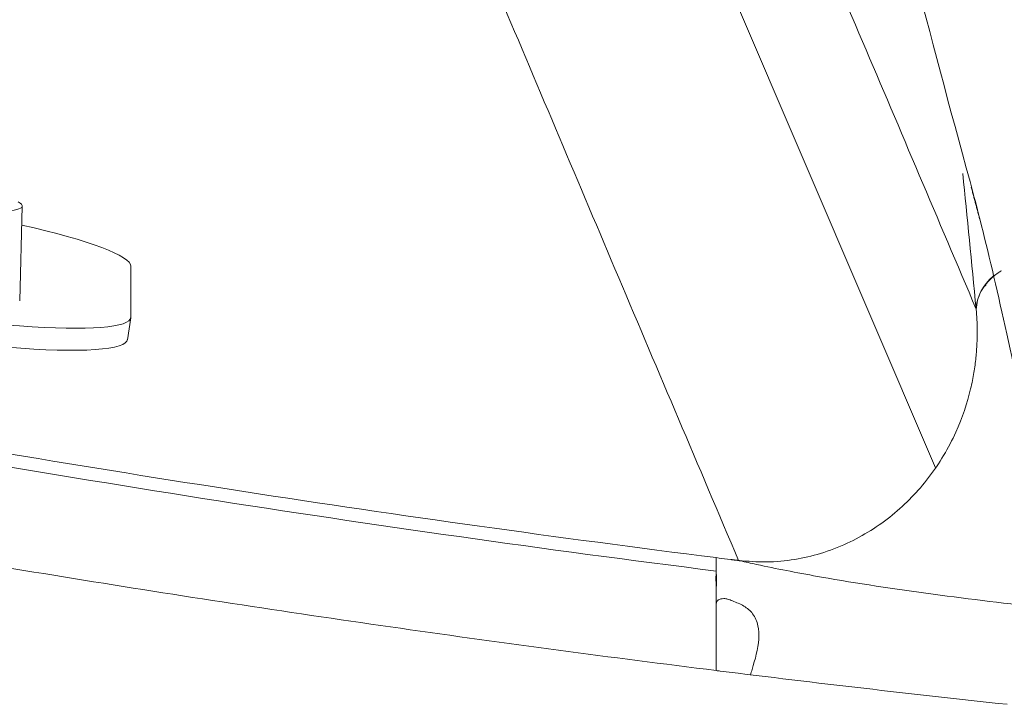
# Model space of a CAD drawing. Header units: millimetres. Extents: x -771 to 771, y -301 to 2485.
# Tile 27 of 256: x -246 to -159, y -62 to -2. Entities that reach past the tile are written whole.
import ezdxf

# ---------------------------------------------------------------- set-up
doc = ezdxf.new("R2010")
doc.units = ezdxf.units.MM
doc.layers.add('ORTHO$2', color=7, linetype='Continuous', true_color=0xffffff)

msp = doc.modelspace()

# ---------------------------------------------------------------- linework, layer by layer
at = {"layer": 'ORTHO$2', "color": 155, "linetype": 'Continuous', "lineweight": 13}
msp.add_line((-182.663, 0.014), (-164.841, -41.559), dxfattribs=at)
msp.add_line((-182.663, 0.014), (-164.841, -41.559), dxfattribs=at)
at = {"layer": 'ORTHO$2', "color": 155, "linetype": 'Continuous', "lineweight": 18}
for p, q in [((-246.378, -26.688), (-246.156, -18.268)), ((-236.488, -28.15), (-236.475, -23.621)), ((-236.787, -30.16), (-236.491, -28.199))]:
    msp.add_line(p, q, dxfattribs=at)
at = {"layer": 'ORTHO$2', "color": 155, "linetype": 'Continuous', "lineweight": 13}
for centre, major_axis, ratio, start_param, end_param in [((-179.196, -482.981), (0, 542), 0.061163, 5.710613, 5.753071), ((-179.196, -482.981), (0, 542), 0.061163, 5.710613, 5.753071), ((-156.245, -27.425), (4.978, 0.472), 0.839401, 2.260368, 3.029033), ((-156.245, -27.425), (4.978, 0.472), 0.839401, 2.260368, 3.029033)]:
    msp.add_ellipse(centre, major_axis=major_axis, ratio=ratio, start_param=start_param, end_param=end_param, dxfattribs=at)
at = {"layer": 'ORTHO$2', "color": 155, "linetype": 'Continuous', "lineweight": 18}
for centre, major_axis, ratio, start_param, end_param in [((-255.022, -16.95), (8.865, -1.336), 0.12804, 5.34942, 6.592223), ((-158.059, -18.53), (2.906, 0.744), 0.761662, 3.011227, 3.228739), ((-256.256, -20.689), (-19.777, 2.981), 0.12804, 3.160532, 4.198436), ((-256.268, -25.218), (-19.777, 2.981), 0.12804, 0.018939, 3.160532), ((-256.564, -27.179), (-19.777, 2.981), 0.12804, 0.974572, 3.160532)]:
    msp.add_ellipse(centre, major_axis=major_axis, ratio=ratio, start_param=start_param, end_param=end_param, dxfattribs=at)
at = {"layer": 'ORTHO$2', "color": 155, "linetype": 'Continuous', "lineweight": 13}
for points, knots in [([(-161.782, -16.08), (-165.386, -2.96), (-168.652, 9.747), (-174.238, 32.529), (-176.556, 42.598), (-178.225, 50.283)], [0, 0, 0, 0, 0.5, 0.5, 1, 1, 1, 1]), ([(-160.763, 39.753), (-159.814, 25.542), (-158.618, 11.33), (-155.75, -16.841), (-154.077, -30.833), (-151.206, -51.682), (-150.187, -58.616), (-148.039, -72.356), (-146.91, -79.167), (-143.365, -99.412), (-140.788, -112.655), (-138.027, -125.57)], [0, 0, 0, 0, 0.25, 0.25, 0.5, 0.5, 0.625, 0.625, 0.75, 0.75, 1, 1, 1, 1]), ([(-513.212, 25.665), (-506.518, 23.535), (-499.816, 21.43), (-486.397, 17.277), (-472.961, 13.179), (-452.757, 7.211), (-439.251, 3.361), (-425.726, -0.422), (-418.954, -2.28), (-405.39, -5.925), (-398.599, -7.711), (-378.193, -12.961), (-364.549, -16.312), (-337.173, -22.694), (-323.441, -25.726), (-302.775, -30.018), (-295.875, -31.407), (-282.051, -34.097), (-275.127, -35.399), (-254.32, -39.169), (-240.401, -41.505), (-212.463, -45.805), (-198.444, -47.77), (-184.374, -49.542)], [0, 0, 0, 0, 0.0625, 0.0625, 0.125, 0.1875, 0.25, 0.25, 0.3125, 0.3125, 0.375, 0.375, 0.5, 0.5, 0.625, 0.625, 0.6875, 0.6875, 0.75, 0.75, 0.875, 0.875, 1, 1, 1, 1]), ([(-513.212, 25.665), (-506.518, 23.535), (-499.816, 21.43), (-486.397, 17.277), (-472.961, 13.179), (-452.757, 7.211), (-439.251, 3.361), (-425.726, -0.422), (-418.954, -2.28), (-405.39, -5.925), (-398.599, -7.711), (-378.193, -12.961), (-364.549, -16.312), (-337.173, -22.694), (-323.441, -25.726), (-302.775, -30.018), (-295.875, -31.407), (-282.051, -34.097), (-275.127, -35.399), (-254.32, -39.169), (-240.401, -41.505), (-212.463, -45.805), (-198.444, -47.77), (-184.374, -49.542)], [0, 0, 0, 0, 0.0625, 0.0625, 0.125, 0.1875, 0.25, 0.25, 0.3125, 0.3125, 0.375, 0.375, 0.5, 0.5, 0.625, 0.625, 0.6875, 0.6875, 0.75, 0.75, 0.875, 0.875, 1, 1, 1, 1]), ([(-184.374, -50.736), (-214.903, -46.887), (-245.388, -42.091), (-305.84, -30.787), (-335.841, -24.276), (-395.421, -9.731), (-425.001, -1.696), (-473.329, 12.558), (-492.177, 18.402), (-510.938, 24.454)], [0, 0, 0, 0, 0.274322, 0.274322, 0.5488, 0.5488, 0.823278, 0.823278, 1, 1, 1, 1]), ([(-184.374, -50.736), (-214.903, -46.887), (-245.388, -42.091), (-305.84, -30.787), (-335.841, -24.276), (-395.421, -9.731), (-425.001, -1.696), (-473.329, 12.558), (-492.177, 18.402), (-510.938, 24.454)], [0, 0, 0, 0, 0.274322, 0.274322, 0.5488, 0.5488, 0.823278, 0.823278, 1, 1, 1, 1]), ([(-181.477, 20.085), (-178.103, 12.216), (-174.729, 4.314), (-167.982, -11.531), (-164.609, -19.474), (-161.236, -27.425)], [0, 0, 0, 0, 0.5, 0.5, 1, 1, 1, 1]), ([(-181.477, 20.085), (-178.103, 12.216), (-174.729, 4.314), (-167.982, -11.531), (-164.609, -19.474), (-161.236, -27.425)], [0, 0, 0, 0, 0.5, 0.5, 1, 1, 1, 1]), ([(-184.374, -59.588), (-189.057, -58.993), (-198.436, -57.8), (-212.503, -55.847), (-226.597, -53.769), (-240.715, -51.556), (-254.858, -49.21), (-278.229, -45.121), (-310.966, -38.804), (-352.57, -29.694), (-394.226, -19.533), (-430.635, -9.805), (-462.49, -0.709), (-489.795, 7.428), (-508.187, 13.197), (-517.527, 16.127)], [0, 0, 0, 0, 0.041259, 0.082651, 0.124178, 0.165844, 0.207652, 0.249606, 0.373464, 0.499529, 0.622753, 0.749486, 0.830342, 0.913843, 1, 1, 1, 1]), ([(-184.374, -59.588), (-189.057, -58.993), (-198.436, -57.8), (-212.503, -55.847), (-226.597, -53.769), (-240.715, -51.556), (-254.858, -49.21), (-278.229, -45.121), (-310.966, -38.804), (-352.57, -29.694), (-394.226, -19.533), (-430.635, -9.805), (-462.49, -0.709), (-489.795, 7.428), (-508.187, 13.197), (-517.527, 16.127)], [0, 0, 0, 0, 0.041259, 0.082651, 0.124178, 0.165844, 0.207652, 0.249606, 0.373464, 0.499529, 0.622753, 0.749486, 0.830342, 0.913843, 1, 1, 1, 1]), ([(-182.382, -49.792), (-185.955, -41.391), (-189.513, -32.999), (-196.598, -16.264), (-200.125, -7.92), (-203.635, 0.387)], [0, 0, 0, 0, 0.5, 0.5, 1, 1, 1, 1]), ([(-182.382, -49.792), (-185.955, -41.391), (-189.513, -32.999), (-196.598, -16.264), (-200.125, -7.92), (-203.635, 0.387)], [0, 0, 0, 0, 0.5, 0.5, 1, 1, 1, 1]), ([(-158.986, -24.022), (-159.083, -24.078), (-159.336, -24.235), (-159.807, -24.587), (-160.354, -25.138), (-160.827, -25.855), (-161.147, -26.636), (-161.204, -27.178), (-161.233, -27.45)], [0, 0, 0, 0, 0.072909, 0.195672, 0.38995, 0.597832, 0.797244, 1, 1, 1, 1]), ([(-158.986, -24.022), (-159.083, -24.078), (-159.336, -24.235), (-159.807, -24.587), (-160.354, -25.138), (-160.827, -25.855), (-161.147, -26.636), (-161.204, -27.178), (-161.233, -27.45)], [0, 0, 0, 0, 0.072909, 0.195672, 0.38995, 0.597832, 0.797244, 1, 1, 1, 1]), ([(-182.382, -49.792), (-181.557, -49.861), (-179.88, -50.001), (-177.416, -49.758), (-174.999, -49.197), (-171.977, -48.038), (-168.569, -45.884), (-165.268, -42.461), (-162.94, -38.531), (-161.864, -35.293), (-161.424, -33.091), (-161.245, -31.749), (-161.154, -30.507), (-161.132, -29.375), (-161.16, -28.346), (-161.209, -27.749), (-161.233, -27.454)], [0, 0, 0, 0, 0.061495, 0.125004, 0.184377, 0.250067, 0.374933, 0.499841, 0.630677, 0.749699, 0.794698, 0.838144, 0.880204, 0.921063, 0.960923, 1, 1, 1, 1]), ([(-182.382, -49.792), (-181.557, -49.861), (-179.88, -50.001), (-177.416, -49.758), (-174.999, -49.197), (-171.977, -48.038), (-168.569, -45.884), (-165.268, -42.461), (-162.94, -38.531), (-161.864, -35.293), (-161.424, -33.091), (-161.245, -31.749), (-161.154, -30.507), (-161.132, -29.375), (-161.16, -28.346), (-161.209, -27.749), (-161.233, -27.454)], [0, 0, 0, 0, 0.061495, 0.125004, 0.184377, 0.250067, 0.374933, 0.499841, 0.630677, 0.749699, 0.794698, 0.838144, 0.880204, 0.921063, 0.960923, 1, 1, 1, 1]), ([(-184.375, -58.281), (-184.375, -57.91), (-184.376, -56.827), (-184.374, -55.211), (-184.372, -53.644), (-184.374, -52.438), (-184.375, -51.491), (-184.374, -50.73), (-184.374, -50.158), (-184.374, -49.751), (-184.374, -49.611), (-184.374, -49.542)], [0, 0, 0, 0, 0.085522, 0.249323, 0.387952, 0.499478, 0.608358, 0.712838, 0.81293, 0.908645, 1, 1, 1, 1]), ([(-184.375, -58.281), (-184.375, -57.91), (-184.376, -56.827), (-184.374, -55.211), (-184.372, -53.644), (-184.374, -52.438), (-184.375, -51.491), (-184.374, -50.73), (-184.374, -50.158), (-184.374, -49.751), (-184.374, -49.611), (-184.374, -49.542)], [0, 0, 0, 0, 0.085522, 0.249323, 0.387952, 0.499478, 0.608358, 0.712838, 0.81293, 0.908645, 1, 1, 1, 1]), ([(-525.468, -53.448), (-515.255, -58.318), (-494.724, -67.759), (-463.617, -81.032), (-432.199, -93.422), (-400.471, -104.932), (-368.433, -115.563), (-336.082, -125.312), (-314.306, -131.223), (-292.425, -136.837), (-281.431, -139.495), (-259.338, -144.514), (-248.238, -146.873), (-234.296, -149.634), (-231.504, -150.176), (-228.01, -150.843), (-227.311, -150.975), (-225.912, -151.24), (-223.815, -151.634), (-216.121, -153.06), (-209.121, -154.294), (-192.307, -157.137), (-169.857, -160.611), (-136.083, -164.877), (-102.213, -168.198), (-68.245, -170.576), (-34.18, -172.007), (-11.404, -172.327), (0, -172.327)], [0, 0, 0, 0, 0.0625, 0.125, 0.1875, 0.25, 0.3125, 0.375, 0.4375, 0.4375, 0.5, 0.5, 0.5625, 0.5625, 0.578125, 0.578125, 0.582031, 0.582031, 0.585937, 0.59375, 0.625, 0.625, 0.6875, 0.75, 0.8125, 0.875, 0.9375, 1, 1, 1, 1]), ([(-525.468, -53.448), (-515.255, -58.318), (-494.724, -67.759), (-463.617, -81.032), (-432.199, -93.422), (-400.471, -104.932), (-368.433, -115.563), (-336.082, -125.312), (-314.306, -131.223), (-292.425, -136.837), (-281.431, -139.495), (-259.338, -144.514), (-248.238, -146.873), (-234.296, -149.634), (-231.504, -150.176), (-228.01, -150.843), (-227.311, -150.975), (-225.912, -151.24), (-223.815, -151.634), (-216.121, -153.06), (-209.121, -154.294), (-192.307, -157.137), (-169.857, -160.611), (-136.083, -164.877), (-102.213, -168.198), (-68.245, -170.576), (-34.18, -172.007), (-11.404, -172.327), (0, -172.327)], [0, 0, 0, 0, 0.0625, 0.125, 0.1875, 0.25, 0.3125, 0.375, 0.4375, 0.4375, 0.5, 0.5, 0.5625, 0.5625, 0.578125, 0.578125, 0.582031, 0.582031, 0.585937, 0.59375, 0.625, 0.625, 0.6875, 0.75, 0.8125, 0.875, 0.9375, 1, 1, 1, 1]), ([(-158.474, -62.591), (-162.731, -62.124), (-171.254, -61.191), (-179.763, -60.152), (-184.021, -59.632)], [0, 0, 0, 0, 0.499553, 1, 1, 1, 1]), ([(-158.474, -62.591), (-162.731, -62.124), (-171.254, -61.191), (-179.763, -60.152), (-184.021, -59.632)], [0, 0, 0, 0, 0.499553, 1, 1, 1, 1]), ([(0, -179.999), (-2.913, -179.996), (-5.826, -179.99), (-45.889, -179.705), (-82.947, -177.763), (-138.395, -172.333), (-156.855, -170.103), (-184.51, -166.122), (-193.73, -164.687), (-212.083, -161.619), (-221.223, -159.983), (-266.744, -151.308), (-302.59, -142.775), (-402.762, -114.165), (-465.785, -90.433), (-526.955, -61.439)], [0, 0, 0, 0, 0.015944, 0.015944, 0.219336, 0.219336, 0.321031, 0.321031, 0.371879, 0.371879, 0.422727, 0.422727, 0.626119, 0.626119, 1, 1, 1, 1]), ([(0, -179.999), (-2.913, -179.996), (-5.826, -179.99), (-45.889, -179.705), (-82.947, -177.763), (-138.395, -172.333), (-156.855, -170.103), (-184.51, -166.122), (-193.73, -164.687), (-212.083, -161.619), (-221.223, -159.983), (-266.744, -151.308), (-302.59, -142.775), (-402.762, -114.165), (-465.785, -90.433), (-526.955, -61.439)], [0, 0, 0, 0, 0.015944, 0.015944, 0.219336, 0.219336, 0.321031, 0.321031, 0.371879, 0.371879, 0.422727, 0.422727, 0.626119, 0.626119, 1, 1, 1, 1])]:
    msp.add_open_spline(points, degree=3, knots=knots, dxfattribs=at)
at = {"layer": 'ORTHO$2', "color": 155, "linetype": 'Continuous', "lineweight": 18}
for points, degree in [([(-161.014, -18.981), (-161.276, -17.956), (-161.533, -16.988), (-161.782, -16.08)], 3), ([(-161.666, -16.59), (-160.906, -19.46)], 1), ([(-156.421, -39.526), (-158.036, -31.578), (-159.611, -24.462), (-161.014, -18.981)], 3), ([(-160.459, -25.374), (-160.341, -25.285)], 1)]:
    msp.add_open_spline(points, degree=degree, dxfattribs=at)
at = {"layer": 'ORTHO$2', "color": 155, "linetype": 'Continuous', "lineweight": 13}
for points in [[(-161.236, -27.425), (-161.235, -27.433), (-161.234, -27.442), (-161.233, -27.45)], [(-161.236, -27.425), (-161.235, -27.433), (-161.234, -27.442), (-161.233, -27.45)], [(-184.374, -49.542), (-183.71, -49.626), (-183.046, -49.709), (-182.382, -49.792)], [(-184.374, -49.542), (-183.71, -49.626), (-183.046, -49.709), (-182.382, -49.792)], [(-184.374, -59.588), (-184.376, -59.155), (-184.376, -58.721), (-184.375, -58.291)], [(-184.374, -59.588), (-184.376, -59.155), (-184.376, -58.721), (-184.375, -58.291)], [(-184.021, -59.632), (-184.138, -59.618), (-184.256, -59.603), (-184.374, -59.588)], [(-184.021, -59.632), (-184.138, -59.618), (-184.256, -59.603), (-184.374, -59.588)]]:
    msp.add_open_spline(points, degree=3, dxfattribs=at)
at = {"layer": 'ORTHO$2', "color": 155, "linetype": 'Continuous', "lineweight": 18}
for points, knots in [([(-153.515, -54.165), (-154.006, -54.112), (-157.881, -53.692), (-165.225, -52.834), (-173.867, -51.52), (-179.245, -50.483), (-181.557, -49.982), (-182.166, -49.836), (-182.367, -49.799), (-182.474, -49.783), (-182.659, -49.766), (-182.859, -49.741), (-182.999, -49.719), (-183.031, -49.713), (-183.038, -49.711), (-183.043, -49.71), (-183.045, -49.709), (-183.046, -49.709), (-183.045, -49.709), (-183.043, -49.708), (-183.036, -49.708), (-183.006, -49.71), (-182.908, -49.719), (-182.724, -49.74), (-182.561, -49.766), (-182.439, -49.782), (-182.403, -49.785), (-182.384, -49.787)], [0, 0, 0, 0, 0.045765, 0.361542, 0.68616, 0.881781, 0.938511, 0.954671, 0.958026, 0.959546, 0.964789, 0.975225, 0.978, 0.978339, 0.97856, 0.978791, 0.978876, 0.978962, 0.979039, 0.979128, 0.97929, 0.979875, 0.982199, 0.988651, 0.996626, 0.998134, 1, 1, 1, 1]), ([(-184.36, -52.089), (-184.355, -51.86), (-184.352, -51.588), (-184.343, -51.287), (-184.347, -51.162), (-184.353, -51.083), (-184.361, -51.05), (-184.363, -51.04), (-184.367, -51.037), (-184.368, -51.036), (-184.368, -51.036), (-184.369, -51.036), (-184.369, -51.036), (-184.37, -51.037), (-184.372, -51.038), (-184.377, -51.046), (-184.385, -51.079), (-184.394, -51.159), (-184.402, -51.284), (-184.403, -51.39), (-184.402, -51.479), (-184.4, -51.537), (-184.396, -51.606), (-184.393, -51.653), (-184.39, -51.68), (-184.389, -51.692), (-184.389, -51.694)], [0, 0, 0, 0, 0.354991, 0.447473, 0.540083, 0.586329, 0.597893, 0.603692, 0.604419, 0.604784, 0.604962, 0.605141, 0.605305, 0.605594, 0.606373, 0.609548, 0.622138, 0.672371, 0.763205, 0.854203, 0.862235, 0.917943, 0.955245, 0.980166, 0.996789, 1, 1, 1, 1]), ([(-181.336, -59.985), (-181.282, -59.82), (-180.958, -58.761), (-180.53, -57.253), (-180.598, -55.572), (-181.029, -54.527), (-181.89, -53.799), (-182.722, -53.472), (-183.314, -53.231), (-183.677, -53.174), (-183.936, -53.196), (-184.098, -53.254), (-184.205, -53.305), (-184.286, -53.367), (-184.326, -53.451), (-184.347, -53.544), (-184.365, -53.609), (-184.373, -53.642)], [0, 0, 0, 0, 0.051841, 0.332409, 0.461064, 0.590759, 0.703302, 0.81803, 0.864625, 0.900077, 0.926625, 0.941359, 0.954001, 0.96453, 0.975078, 0.98755, 1, 1, 1, 1])]:
    msp.add_open_spline(points, degree=3, knots=knots, dxfattribs=at)

doc.saveas('drawing.dxf')
